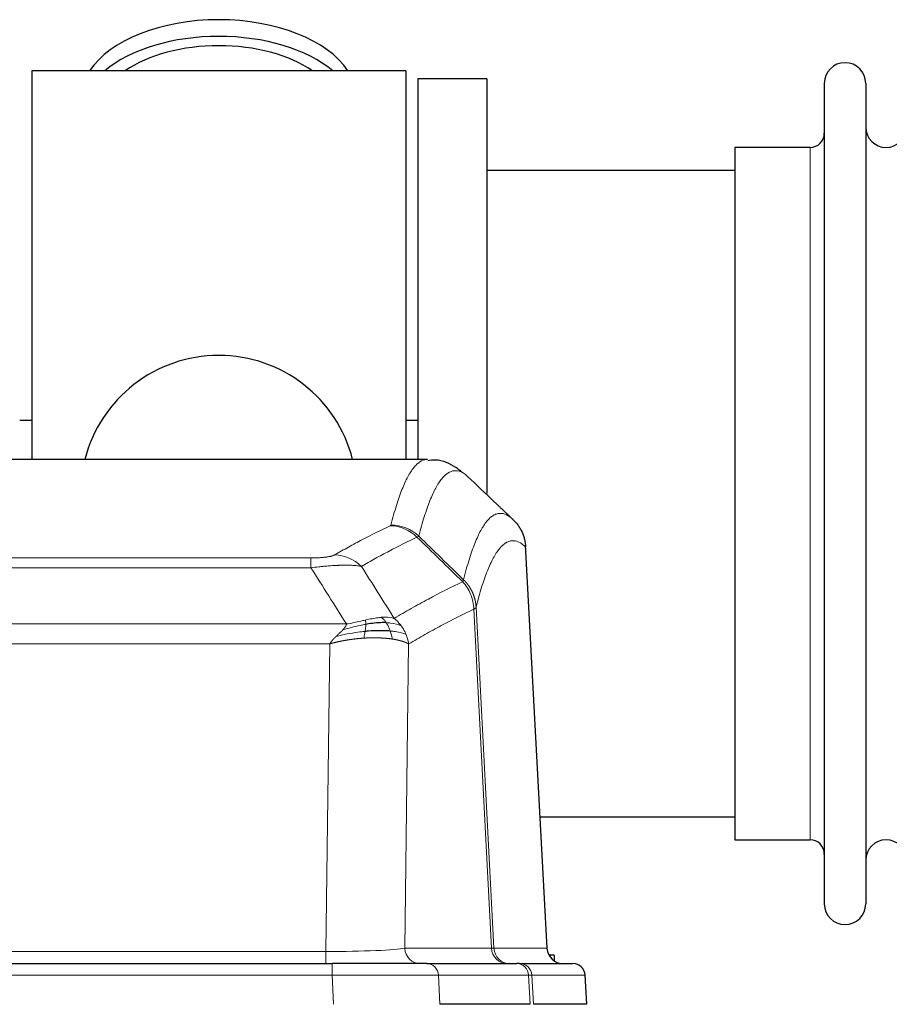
# Model space of a CAD drawing. Header units: inches. Extents: x 0 to 20790, y -12 to 14700.
# Tile 84 of 184: x 2766 to 2980, y 12095 to 12337. Entities that reach past the tile are written whole.
import ezdxf

# ---------------------------------------------------------------- set-up
doc = ezdxf.new("R2010")
doc.units = ezdxf.units.IN
doc.layers.add('1', color=7, linetype='Continuous', true_color=0xffffff)

msp = doc.modelspace()

# ---------------------------------------------------------------- linework, layer by layer
at = {"layer": '1', "color": 2, "linetype": 'Continuous', "lineweight": 25}
for p, q in [((2860.725, 12324.13), (2768.725, 12324.13)), ((2768.725, 12324.13), (2768.725, 12228.53)), ((2860.725, 12324.13), (2860.725, 12228.53)), ((2880.725, 12322.13), (2863.725, 12322.13)), ((2863.725, 12322.13), (2863.725, 12228.532)), ((2880.725, 12322.13), (2880.725, 12220.13)), ((2963.725, 12321.03), (2963.725, 12119.23)), ((2973.925, 12321.03), (2973.925, 12119.23)), ((2960.225, 12305.28), (2941.725, 12305.28)), ((2941.725, 12305.28), (2941.725, 12134.98)), ((2941.73, 12299.63), (2880.725, 12299.63)), ((2768.776, 12238.153), (2765.746, 12238.153)), ((2863.733, 12238.153), (2860.772, 12238.153)), ((2866.079, 12228.525), (2603.371, 12228.525)), ((2895.501, 12108.312), (2890.23, 12207.449)), ((2893.786, 12140.63), (2941.73, 12140.63)), ((2941.725, 12134.98), (2960.225, 12134.98)), ((2897.225, 12106.63), (2895.959, 12106.63)), ((2897.225, 12106.63), (2897.225, 12105.222)), ((2626.815, 12104.525), (2842.635, 12104.525)), ((2865.89, 12104.525), (2842.635, 12104.525)), ((2865.89, 12104.525), (2888.064, 12104.525)), ((2888.761, 12104.525), (2888.064, 12104.525)), ((2888.761, 12104.525), (2901.872, 12104.525)), ((2905.263, 12094.525), (2904.883, 12101.684)), ((2891.344, 12094.525), (2869.09, 12094.525)), ((2905.247, 12094.525), (2892.129, 12094.525))]:
    msp.add_line(p, q, dxfattribs=at)
at = {"layer": '1', "color": 110, "linetype": 'Continuous', "lineweight": 13}
for p, q in [((2960.225, 12305.28), (2960.225, 12134.98)), ((2895.488, 12108.315), (2890.241, 12207.011)), ((2632.053, 12204.318), (2837.396, 12204.318)), ((2837.396, 12201.901), (2837.396, 12204.318)), ((2837.396, 12201.901), (2632.053, 12201.901)), ((2881.841, 12108.315), (2877.489, 12191.707)), ((2878.046, 12192.184), (2882.422, 12108.315)), ((2623.322, 12188.071), (2846.128, 12188.071)), ((2842.015, 12183.173), (2627.435, 12183.173)), ((2841.046, 12107.489), (2842.015, 12183.173)), ((2861.447, 12183.162), (2860.489, 12108.315)), ((2628.403, 12107.489), (2841.046, 12107.489)), ((2841.046, 12104.525), (2841.046, 12107.489)), ((2860.489, 12108.315), (2881.841, 12108.315)), ((2882.422, 12108.315), (2895.488, 12108.315)), ((2842.635, 12104.525), (2842.635, 12101.682)), ((2842.635, 12101.682), (2626.815, 12101.682)), ((2842.928, 12094.525), (2842.635, 12101.682)), ((2868.797, 12101.682), (2869.09, 12094.525)), ((2890.971, 12101.682), (2868.797, 12101.682)), ((2891.344, 12094.525), (2890.971, 12101.682)), ((2904.866, 12101.682), (2891.755, 12101.682)), ((2891.755, 12101.682), (2892.129, 12094.525)), ((2905.247, 12094.525), (2904.866, 12101.682))]:
    msp.add_line(p, q, dxfattribs=at)
at = {"layer": '1', "color": 2, "linetype": 'Continuous', "lineweight": 25}
for centre, radius, start, end in [((2968.825, 12321.03), 5.1, 0, 180), ((2978.925, 12310.28), 5, 180, 0), ((2960.225, 12308.78), 3.5, 270, 0), ((2814.725, 12220.13), 34, 14.29875, 165.70125), ((2960.225, 12131.48), 3.5, 0, 90), ((2978.925, 12129.98), 5, 0, 180), ((2968.825, 12119.23), 5.1, 180, 0), ((2901.887, 12101.525), 3, 3.90603, 90)]:
    msp.add_arc(centre, radius, start, end, dxfattribs=at)
for centre, major_axis, ratio, start_param, end_param in [((2814.725, 12317.199), (34, 0), 0.5735764, 0.3633693, 2.7782723), ((2814.725, 12313.104), (34, 0), 0.5735764, 0.6009523, 2.5406894), ((2814.725, 12313.104), (-30, 0), 0.5735764, 4.712389, 5.5877152), ((2814.725, 12313.104), (-30, 0), 0.5735764, 3.8370627, 4.712389), ((2899.481, 12108.525), (0, -4), 0.9993908, 4.7647489, 6.2831853)]:
    msp.add_ellipse(centre, major_axis=major_axis, ratio=ratio, start_param=start_param, end_param=end_param, dxfattribs=at)
at = {"layer": '1', "color": 110, "linetype": 'Continuous', "lineweight": 13}
for centre, major_axis, ratio, start_param, end_param in [((2856.904, 12202.307), (-4.281, 9.037), 0.9659395, 5.0815715, 5.8272089), ((2857.092, 12202.468), (-9.695, 2.45), 0.9931439, 4.2008878, 4.9582972), ((2843.243, 12195.161), (4.97, -8.677), 0.9635717, 1.8622888, 2.6052468), ((2841.126, 12108.525), (20.002, 0.052), 0.0517476, 4.708281, 6.0295934), ((2864.365, 12108.525), (0, 4), 0.9702957, 1.6231562, 3.1415927), ((2885.717, 12108.525), (0, -4), 0.9702957, 4.7647489, 6.2831853), ((2862.396, 12108.525), (-20.038, 0.208), 0.001459, 2.8976729, 3.1068244), ((2886.414, 12108.525), (0, -4), 0.9993908, 4.7647489, 6.2831853), ((2865.89, 12101.525), (0, -3), 0.9702957, 1.6231562, 3.1415927), ((2888.064, 12101.525), (0, -3), 0.9702957, 1.6231562, 3.1415927), ((2888.761, 12101.525), (0, -3), 0.9993908, 1.6231562, 3.1415927), ((2901.872, 12101.525), (0, -3), 0.9993908, 1.6231562, 3.1415927), ((2842.584, 12101.525), (27.018, 0.123), 0.0058026, 0.2445567, 1.5688664), ((2864.743, 12101.525), (27.029, 0.156), 0.000812, 0.0348973, 0.2440487)]:
    msp.add_ellipse(centre, major_axis=major_axis, ratio=ratio, start_param=start_param, end_param=end_param, dxfattribs=at)
for points, knots in [([(2857.092, 12212.404), (2857.529, 12214.143), (2858.42, 12217.339), (2859.34, 12219.973), (2860.042, 12221.738), (2860.278, 12222.292), (2860.754, 12223.328), (2860.994, 12223.811), (2861.719, 12225.154), (2862.211, 12225.909), (2862.834, 12226.676), (2862.959, 12226.82), (2863.211, 12227.092), (2863.589, 12227.473), (2863.972, 12227.774), (2864.742, 12228.271), (2865.355, 12228.495), (2865.978, 12228.525), (2866.072, 12228.525)], [0, 0, 0, 0, 0.1619138, 0.3238276, 0.3238276, 0.4047846, 0.4047846, 0.4857415, 0.4857415, 0.6476553, 0.6476553, 0.6881337, 0.6881337, 0.7286122, 0.8095691, 0.8095691, 0.9714829, 1, 1, 1, 1]), ([(2875.933, 12224.378), (2875.375, 12224.891), (2874.273, 12225.634), (2872.664, 12225.906), (2871.62, 12225.524), (2870.848, 12225.026), (2870.465, 12224.724), (2870.086, 12224.343), (2869.835, 12224.072), (2869.709, 12223.927), (2869.085, 12223.16), (2868.593, 12222.406), (2867.867, 12221.063), (2867.627, 12220.581), (2867.15, 12219.545), (2866.914, 12218.992), (2866.211, 12217.229), (2865.289, 12214.596), (2864.398, 12211.402), (2863.959, 12209.665)], [0, 0, 0, 0, 0.125, 0.25, 0.375, 0.375, 0.4375, 0.46875, 0.46875, 0.5, 0.5, 0.625, 0.625, 0.6875, 0.6875, 0.75, 0.75, 0.875, 1, 1, 1, 1]), ([(2874.956, 12198.95), (2875.012, 12199.173), (2875.068, 12199.393), (2875.18, 12199.829), (2875.348, 12200.477), (2875.744, 12201.94), (2876.087, 12203.112), (2876.781, 12205.346), (2877.721, 12208.033), (2879.179, 12211.19), (2880.184, 12212.713), (2880.758, 12213.405), (2880.822, 12213.48), (2880.95, 12213.625), (2881.142, 12213.835), (2881.594, 12214.278), (2881.985, 12214.575), (2882.314, 12214.777), (2882.379, 12214.815), (2882.511, 12214.887), (2882.71, 12214.988), (2883.175, 12215.175), (2883.577, 12215.253), (2884.389, 12215.3), (2885.486, 12215.07), (2886.614, 12214.255), (2887.185, 12213.701)], [0, 0, 0, 0, 0.015625, 0.015625, 0.03125, 0.0625, 0.125, 0.125, 0.25, 0.375, 0.5, 0.5, 0.515625, 0.515625, 0.53125, 0.5625, 0.625, 0.625, 0.640625, 0.640625, 0.65625, 0.6875, 0.75, 0.75, 0.875, 1, 1, 1, 1]), ([(2843.243, 12205.067), (2844.377, 12205.72), (2845.512, 12206.358), (2847.785, 12207.608), (2848.922, 12208.22), (2852.338, 12210.014), (2854.619, 12211.155), (2856.904, 12212.242)], [0, 0, 0, 0, 0.25, 0.25, 0.5, 0.5, 1, 1, 1, 1]), ([(2857.092, 12212.404), (2857.085, 12212.376), (2857.066, 12212.349), (2857.004, 12212.295), (2856.96, 12212.269), (2856.904, 12212.242)], [0, 0, 0, 0, 0.5, 0.5, 1, 1, 1, 1]), ([(2863.501, 12209.425), (2861.212, 12208.337), (2858.928, 12207.194), (2855.509, 12205.398), (2854.37, 12204.786), (2852.095, 12203.534), (2850.958, 12202.895), (2849.823, 12202.242)], [0, 0, 0, 0, 0.5, 0.5, 0.75, 0.75, 1, 1, 1, 1]), ([(2890.241, 12207.011), (2889.671, 12207.556), (2888.546, 12208.356), (2887.452, 12208.573), (2886.643, 12208.518), (2886.241, 12208.435), (2885.777, 12208.244), (2885.58, 12208.142), (2885.448, 12208.069), (2885.382, 12208.03), (2885.055, 12207.825), (2884.664, 12207.525), (2884.214, 12207.079), (2884.022, 12206.867), (2883.895, 12206.722), (2883.831, 12206.647), (2883.258, 12205.951), (2882.257, 12204.423), (2880.803, 12201.262), (2879.396, 12197.232), (2878.49, 12193.964), (2878.046, 12192.184)], [0, 0, 0, 0, 0.125, 0.25, 0.25, 0.3125, 0.34375, 0.359375, 0.359375, 0.375, 0.375, 0.4375, 0.46875, 0.484375, 0.484375, 0.5, 0.5, 0.625, 0.75, 0.875, 1, 1, 1, 1]), ([(2843.243, 12205.067), (2843.222, 12205.055), (2843.2, 12205.043), (2843.154, 12205.019), (2843.13, 12205.007), (2843.054, 12204.971), (2843, 12204.948), (2842.882, 12204.901), (2842.819, 12204.878), (2842.682, 12204.832), (2842.609, 12204.81), (2842.451, 12204.765), (2842.367, 12204.743), (2842.232, 12204.711), (2842.185, 12204.7), (2842.089, 12204.679), (2842.039, 12204.668), (2841.885, 12204.637), (2841.777, 12204.617), (2841.55, 12204.578), (2841.43, 12204.559), (2841.24, 12204.532), (2841.143, 12204.519), (2841.042, 12204.506), (2840.974, 12204.498), (2840.939, 12204.494), (2840.765, 12204.473), (2840.62, 12204.458), (2840.173, 12204.416), (2839.857, 12204.392), (2839.437, 12204.369), (2839.351, 12204.364), (2839.178, 12204.356), (2839.091, 12204.352), (2838.83, 12204.341), (2838.654, 12204.336), (2838.299, 12204.327), (2838.12, 12204.323), (2837.76, 12204.319), (2837.579, 12204.318), (2837.396, 12204.318)], [0, 0, 0, 0, 0.03125, 0.03125, 0.0625, 0.0625, 0.125, 0.125, 0.1875, 0.1875, 0.25, 0.25, 0.3125, 0.3125, 0.34375, 0.34375, 0.375, 0.375, 0.4375, 0.4375, 0.5, 0.5, 0.53125, 0.546875, 0.546875, 0.5625, 0.5625, 0.625, 0.625, 0.75, 0.75, 0.78125, 0.78125, 0.8125, 0.8125, 0.875, 0.875, 0.9375, 0.9375, 1, 1, 1, 1]), ([(2849.823, 12202.242), (2849.525, 12202.298), (2849.199, 12202.346), (2848.486, 12202.425), (2848.1, 12202.457), (2847.471, 12202.492), (2847.199, 12202.504), (2846.914, 12202.513), (2846.799, 12202.516), (2846.741, 12202.518), (2846.565, 12202.521), (2846.447, 12202.523), (2845.844, 12202.53), (2845.335, 12202.526), (2844.663, 12202.51), (2844.527, 12202.506), (2844.32, 12202.499), (2844.25, 12202.496), (2844.111, 12202.491), (2844.04, 12202.488), (2843.688, 12202.474), (2843.401, 12202.46), (2842.525, 12202.411), (2841.921, 12202.369), (2841.217, 12202.31), (2841.138, 12202.304), (2840.981, 12202.29), (2840.901, 12202.283), (2840.664, 12202.262), (2840.504, 12202.247), (2840.024, 12202.202), (2839.702, 12202.169), (2838.727, 12202.065), (2838.066, 12201.987), (2837.396, 12201.901)], [0, 0, 0, 0, 0.125, 0.125, 0.25, 0.25, 0.3125, 0.328125, 0.328125, 0.34375, 0.34375, 0.375, 0.375, 0.5, 0.5, 0.53125, 0.53125, 0.546875, 0.546875, 0.5625, 0.5625, 0.625, 0.625, 0.75, 0.75, 0.765625, 0.765625, 0.78125, 0.78125, 0.8125, 0.8125, 0.875, 0.875, 1, 1, 1, 1]), ([(2857.89, 12189.448), (2859.288, 12190.282), (2860.688, 12191.095), (2863.49, 12192.68), (2864.893, 12193.453), (2869.106, 12195.707), (2871.922, 12197.128), (2874.744, 12198.467)], [0, 0, 0, 0, 0.25, 0.25, 0.5, 0.5, 1, 1, 1, 1]), ([(2874.956, 12198.95), (2874.935, 12198.902), (2874.92, 12198.825), (2874.862, 12198.652), (2874.819, 12198.556), (2874.744, 12198.467)], [0, 0, 0, 0, 0.5, 0.5, 1, 1, 1, 1]), ([(2874.744, 12198.467), (2875.153, 12198.023), (2875.526, 12197.537), (2876.184, 12196.5), (2876.469, 12195.948), (2876.941, 12194.795), (2877.127, 12194.195), (2877.39, 12192.966), (2877.468, 12192.338), (2877.489, 12191.707)], [0, 0, 0, 0, 0.25, 0.25, 0.5, 0.5, 0.75, 0.75, 1, 1, 1, 1]), ([(2874.956, 12198.95), (2874.969, 12198.938), (2874.994, 12198.913), (2875.032, 12198.876), (2875.07, 12198.838), (2875.108, 12198.8), (2875.147, 12198.761), (2875.185, 12198.722), (2875.224, 12198.682), (2875.262, 12198.641), (2875.301, 12198.6), (2875.34, 12198.559), (2875.379, 12198.517), (2875.418, 12198.474), (2875.457, 12198.431), (2875.496, 12198.387), (2875.535, 12198.343), (2875.574, 12198.298), (2875.613, 12198.253), (2875.652, 12198.207), (2875.692, 12198.16), (2875.731, 12198.113), (2875.77, 12198.065), (2875.809, 12198.017), (2875.848, 12197.968), (2875.888, 12197.918), (2875.927, 12197.868), (2875.966, 12197.818), (2876.005, 12197.766), (2876.044, 12197.714), (2876.083, 12197.662), (2876.122, 12197.609), (2876.161, 12197.555), (2876.199, 12197.501), (2876.238, 12197.446), (2876.276, 12197.39), (2876.315, 12197.334), (2876.353, 12197.277), (2876.391, 12197.219), (2876.429, 12197.161), (2876.467, 12197.102), (2876.505, 12197.043), (2876.542, 12196.983), (2876.579, 12196.922), (2876.616, 12196.861), (2876.653, 12196.799), (2876.69, 12196.736), (2876.726, 12196.672), (2876.763, 12196.608), (2876.799, 12196.544), (2876.834, 12196.479), (2876.87, 12196.413), (2876.905, 12196.346), (2876.94, 12196.279), (2876.974, 12196.211), (2877.009, 12196.142), (2877.043, 12196.073), (2877.076, 12196.003), (2877.11, 12195.932), (2877.145, 12195.856), (2877.182, 12195.774), (2877.22, 12195.687), (2877.258, 12195.6), (2877.294, 12195.512), (2877.33, 12195.424), (2877.365, 12195.335), (2877.399, 12195.246), (2877.433, 12195.157), (2877.465, 12195.068), (2877.497, 12194.978), (2877.528, 12194.888), (2877.558, 12194.798), (2877.587, 12194.707), (2877.616, 12194.616), (2877.643, 12194.525), (2877.67, 12194.433), (2877.695, 12194.342), (2877.72, 12194.25), (2877.744, 12194.158), (2877.767, 12194.065), (2877.79, 12193.973), (2877.811, 12193.88), (2877.832, 12193.787), (2877.851, 12193.694), (2877.87, 12193.6), (2877.888, 12193.507), (2877.905, 12193.413), (2877.921, 12193.319), (2877.936, 12193.225), (2877.951, 12193.131), (2877.964, 12193.037), (2877.977, 12192.943), (2877.989, 12192.848), (2877.999, 12192.753), (2878.009, 12192.659), (2878.018, 12192.564), (2878.027, 12192.469), (2878.034, 12192.374), (2878.04, 12192.279), (2878.044, 12192.216), (2878.046, 12192.184)], [0, 0, 0, 0, 0.0069372, 0.0139334, 0.0209887, 0.028103, 0.0352764, 0.0425088, 0.0498003, 0.0571509, 0.0645605, 0.0720292, 0.0795569, 0.0871437, 0.0947896, 0.1024945, 0.1102584, 0.1180815, 0.1259636, 0.1339048, 0.141905, 0.1499643, 0.1580827, 0.1662601, 0.1744966, 0.1827922, 0.1911468, 0.1995605, 0.2080333, 0.2165651, 0.225156, 0.233806, 0.2425151, 0.2512832, 0.2601104, 0.2689967, 0.277942, 0.2869465, 0.29601, 0.3051325, 0.3143142, 0.3235549, 0.3328547, 0.3422136, 0.3516315, 0.3611085, 0.3706446, 0.3802398, 0.3898941, 0.3996074, 0.4093798, 0.4192113, 0.4291019, 0.4390515, 0.4490602, 0.459128, 0.4692549, 0.4794409, 0.4896859, 0.4999901, 0.5124905, 0.524991, 0.5374914, 0.5499918, 0.5624922, 0.5749926, 0.587493, 0.5999934, 0.6124937, 0.6249941, 0.6374944, 0.6499948, 0.6624951, 0.6749954, 0.6874957, 0.699996, 0.7124963, 0.7249966, 0.7374968, 0.7499971, 0.7624973, 0.7749976, 0.7874978, 0.799998, 0.8124982, 0.8249984, 0.8374986, 0.8499988, 0.8624989, 0.8749991, 0.8874992, 0.8999993, 0.9124995, 0.9249996, 0.9374997, 0.9499998, 0.9624998, 0.9749999, 0.9875, 1, 1, 1, 1]), ([(2877.489, 12191.707), (2874.804, 12190.432), (2872.124, 12189.082), (2868.113, 12186.946), (2866.778, 12186.215), (2864.11, 12184.717), (2862.777, 12183.949), (2861.447, 12183.162)], [0, 0, 0, 0, 0.5, 0.5, 0.75, 0.75, 1, 1, 1, 1]), ([(2878.046, 12192.184), (2878.045, 12192.183), (2878.044, 12192.178), (2878.04, 12192.168), (2878.033, 12192.151), (2878.022, 12192.127), (2878.003, 12192.097), (2877.974, 12192.06), (2877.933, 12192.016), (2877.889, 12191.978), (2877.85, 12191.948), (2877.825, 12191.929), (2877.799, 12191.911), (2877.772, 12191.892), (2877.745, 12191.873), (2877.717, 12191.854), (2877.689, 12191.836), (2877.66, 12191.817), (2877.632, 12191.798), (2877.603, 12191.78), (2877.574, 12191.762), (2877.546, 12191.744), (2877.518, 12191.726), (2877.499, 12191.713), (2877.489, 12191.707)], [0, 0, 0, 0, 0.0092499, 0.0337179, 0.073404, 0.128308, 0.1984299, 0.2837694, 0.3843264, 0.5001005, 0.5424888, 0.5838484, 0.6241794, 0.6634821, 0.7017567, 0.7390032, 0.7752221, 0.8104134, 0.8445775, 0.8777146, 0.909825, 0.9409091, 0.9709673, 1, 1, 1, 1]), ([(2850.745, 12189.014), (2850.385, 12188.934), (2850.018, 12188.851), (2848.524, 12188.516), (2847.348, 12188.26), (2846.128, 12188.071)], [0, 0, 0, 0, 0.25, 0.25, 1, 1, 1, 1]), ([(2854.715, 12189.71), (2854.565, 12189.697), (2854.414, 12189.681), (2853.799, 12189.61), (2853.32, 12189.536), (2852.326, 12189.354), (2851.811, 12189.248), (2851.104, 12189.094), (2850.926, 12189.054), (2850.745, 12189.014)], [0, 0, 0, 0, 0.125, 0.125, 0.5, 0.5, 0.875, 0.875, 1, 1, 1, 1]), ([(2850.896, 12187.982), (2850.897, 12188.105), (2850.896, 12188.221), (2850.882, 12188.487), (2850.866, 12188.624), (2850.818, 12188.853), (2850.786, 12188.945), (2850.745, 12189.014)], [0, 0, 0, 0, 0.25, 0.25, 0.625, 0.625, 1, 1, 1, 1]), ([(2857.89, 12189.448), (2857.197, 12189.673), (2856.431, 12189.767), (2855.304, 12189.751), (2855.014, 12189.736), (2854.715, 12189.71)], [0, 0, 0, 0, 0.75, 0.75, 1, 1, 1, 1]), ([(2855.939, 12188.387), (2855.84, 12188.537), (2855.739, 12188.679), (2855.482, 12189.007), (2855.325, 12189.181), (2855.014, 12189.482), (2854.861, 12189.608), (2854.715, 12189.71)], [0, 0, 0, 0, 0.25, 0.25, 0.625, 0.625, 1, 1, 1, 1]), ([(2859.597, 12187.641), (2859.474, 12187.807), (2859.346, 12187.97), (2859.014, 12188.367), (2858.803, 12188.597), (2858.362, 12189.038), (2858.131, 12189.248), (2857.89, 12189.448)], [0, 0, 0, 0, 0.25, 0.25, 0.625, 0.625, 1, 1, 1, 1]), ([(2843.586, 12185.009), (2843.6, 12185.023), (2843.628, 12185.05), (2843.669, 12185.09), (2843.71, 12185.129), (2843.749, 12185.167), (2843.788, 12185.204), (2843.825, 12185.24), (2843.862, 12185.275), (2843.897, 12185.308), (2843.931, 12185.341), (2843.964, 12185.372), (2843.996, 12185.403), (2844.027, 12185.432), (2844.057, 12185.461), (2844.086, 12185.488), (2844.114, 12185.514), (2844.141, 12185.539), (2844.167, 12185.564), (2844.192, 12185.587), (2844.215, 12185.609), (2844.238, 12185.63), (2844.259, 12185.65), (2844.28, 12185.669), (2844.299, 12185.688), (2844.318, 12185.705), (2844.335, 12185.721), (2844.351, 12185.736), (2844.367, 12185.75), (2844.381, 12185.763), (2844.394, 12185.776), (2844.406, 12185.787), (2844.417, 12185.797), (2844.427, 12185.806), (2844.436, 12185.814), (2844.444, 12185.822), (2844.45, 12185.828), (2844.456, 12185.833), (2844.461, 12185.838), (2844.473, 12185.85), (2844.494, 12185.869), (2844.523, 12185.897), (2844.552, 12185.924), (2844.58, 12185.951), (2844.608, 12185.978), (2844.636, 12186.004), (2844.663, 12186.03), (2844.69, 12186.056), (2844.717, 12186.082), (2844.743, 12186.108), (2844.769, 12186.133), (2844.795, 12186.158), (2844.82, 12186.182), (2844.845, 12186.207), (2844.869, 12186.231), (2844.894, 12186.255), (2844.918, 12186.279), (2844.941, 12186.302), (2844.965, 12186.326), (2844.988, 12186.349), (2845.01, 12186.372), (2845.033, 12186.394), (2845.055, 12186.417), (2845.077, 12186.439), (2845.098, 12186.46), (2845.119, 12186.482), (2845.14, 12186.504), (2845.16, 12186.525), (2845.18, 12186.546), (2845.2, 12186.566), (2845.219, 12186.587), (2845.238, 12186.607), (2845.251, 12186.621), (2845.257, 12186.627)], [0, 0, 0, 0, 0.0247661, 0.0489206, 0.0724636, 0.0953949, 0.1177147, 0.1394229, 0.1605195, 0.1810045, 0.2008779, 0.2201398, 0.23879, 0.2568287, 0.2742558, 0.2910713, 0.3072753, 0.3228676, 0.3378484, 0.3522176, 0.3659752, 0.3791212, 0.3916556, 0.4035785, 0.4148897, 0.4255894, 0.4356775, 0.445154, 0.454019, 0.4622723, 0.4699141, 0.4769443, 0.4833629, 0.48917, 0.4943654, 0.4989493, 0.5029216, 0.5062824, 0.5090316, 0.5111692, 0.5284651, 0.5456049, 0.5625886, 0.5794163, 0.5960881, 0.612604, 0.6289642, 0.6451687, 0.6612176, 0.6771111, 0.6928491, 0.7084319, 0.7238594, 0.7391318, 0.7542492, 0.7692118, 0.7840195, 0.7986726, 0.8131712, 0.8275153, 0.8417051, 0.8557408, 0.8696224, 0.8833501, 0.8969241, 0.9103445, 0.9236114, 0.936725, 0.9496856, 0.9624932, 0.975148, 0.9876502, 1, 1, 1, 1]), ([(2845.257, 12186.627), (2845.265, 12186.636), (2845.281, 12186.653), (2845.304, 12186.679), (2845.328, 12186.704), (2845.351, 12186.73), (2845.373, 12186.755), (2845.396, 12186.78), (2845.418, 12186.806), (2845.439, 12186.831), (2845.46, 12186.855), (2845.481, 12186.88), (2845.502, 12186.905), (2845.522, 12186.929), (2845.542, 12186.954), (2845.562, 12186.978), (2845.581, 12187.002), (2845.6, 12187.026), (2845.619, 12187.05), (2845.637, 12187.073), (2845.655, 12187.097), (2845.673, 12187.12), (2845.69, 12187.144), (2845.707, 12187.167), (2845.724, 12187.19), (2845.74, 12187.213), (2845.756, 12187.236), (2845.772, 12187.259), (2845.787, 12187.281), (2845.802, 12187.304), (2845.817, 12187.326), (2845.831, 12187.348), (2845.846, 12187.371), (2845.859, 12187.393), (2845.873, 12187.414), (2845.886, 12187.436), (2845.898, 12187.458), (2845.911, 12187.479), (2845.923, 12187.501), (2845.934, 12187.522), (2845.946, 12187.543), (2845.957, 12187.564), (2845.968, 12187.585), (2845.978, 12187.606), (2845.988, 12187.627), (2845.998, 12187.647), (2846.007, 12187.668), (2846.016, 12187.688), (2846.025, 12187.708), (2846.033, 12187.728), (2846.041, 12187.748), (2846.049, 12187.768), (2846.056, 12187.788), (2846.063, 12187.808), (2846.07, 12187.827), (2846.077, 12187.847), (2846.083, 12187.866), (2846.088, 12187.885), (2846.094, 12187.904), (2846.099, 12187.923), (2846.104, 12187.942), (2846.108, 12187.961), (2846.112, 12187.98), (2846.116, 12187.998), (2846.119, 12188.016), (2846.122, 12188.035), (2846.125, 12188.053), (2846.127, 12188.065), (2846.128, 12188.071)], [0, 0, 0, 0, 0.0185022, 0.0368847, 0.0551481, 0.073293, 0.0913199, 0.1092294, 0.1270222, 0.1446988, 0.1622598, 0.1797059, 0.1970378, 0.2142561, 0.2313614, 0.2483544, 0.265236, 0.2820066, 0.2986672, 0.3152184, 0.331661, 0.3479958, 0.3642235, 0.380345, 0.3963611, 0.4122725, 0.4280803, 0.4437851, 0.459388, 0.4748898, 0.4902915, 0.5055939, 0.5207981, 0.535905, 0.5509156, 0.565831, 0.5806521, 0.5953801, 0.6100159, 0.6245607, 0.6390157, 0.6533819, 0.6676604, 0.6818526, 0.6959596, 0.7099825, 0.7239227, 0.7377815, 0.75156, 0.7652597, 0.7788818, 0.7924277, 0.8058989, 0.8192966, 0.8326224, 0.8458776, 0.8590638, 0.8721825, 0.8852351, 0.8982233, 0.9111485, 0.9240124, 0.9368166, 0.9495628, 0.9622525, 0.9748874, 0.9874694, 1, 1, 1, 1]), ([(2850.896, 12187.982), (2850.438, 12187.903), (2849.974, 12187.815), (2848.104, 12187.425), (2846.667, 12187.049), (2845.257, 12186.627)], [0, 0, 0, 0, 0.25, 0.25, 1, 1, 1, 1]), ([(2850.727, 12186.24), (2850.739, 12186.317), (2850.751, 12186.394), (2850.795, 12186.704), (2850.824, 12186.936), (2850.868, 12187.381), (2850.883, 12187.593), (2850.893, 12187.856), (2850.895, 12187.92), (2850.896, 12187.982)], [0, 0, 0, 0, 0.125, 0.125, 0.5, 0.5, 0.875, 0.875, 1, 1, 1, 1]), ([(2859.597, 12187.641), (2858.899, 12187.973), (2858.028, 12188.197), (2856.667, 12188.349), (2856.311, 12188.374), (2855.939, 12188.387)], [0, 0, 0, 0, 0.75, 0.75, 1, 1, 1, 1]), ([(2856.925, 12186.325), (2856.894, 12186.415), (2856.862, 12186.506), (2856.727, 12186.87), (2856.614, 12187.142), (2856.365, 12187.667), (2856.229, 12187.92), (2856.037, 12188.236), (2855.988, 12188.313), (2855.939, 12188.387)], [0, 0, 0, 0, 0.125, 0.125, 0.5, 0.5, 0.875, 0.875, 1, 1, 1, 1]), ([(2857.415, 12184.364), (2857.344, 12184.764), (2857.244, 12185.258), (2857.043, 12185.963), (2856.987, 12186.143), (2856.925, 12186.325)], [0, 0, 0, 0, 0.75, 0.75, 1, 1, 1, 1]), ([(2860.808, 12185.501), (2860.195, 12185.786), (2859.3, 12186.027), (2857.77, 12186.243), (2857.36, 12186.289), (2856.925, 12186.325)], [0, 0, 0, 0, 0.75, 0.75, 1, 1, 1, 1]), ([(2860.808, 12185.501), (2860.769, 12185.595), (2860.728, 12185.689), (2860.561, 12186.062), (2860.422, 12186.337), (2860.118, 12186.873), (2859.954, 12187.135), (2859.719, 12187.474), (2859.659, 12187.558), (2859.597, 12187.641)], [0, 0, 0, 0, 0.125, 0.125, 0.5, 0.5, 0.875, 0.875, 1, 1, 1, 1]), ([(2842.015, 12183.173), (2842.02, 12183.181), (2842.031, 12183.198), (2842.047, 12183.224), (2842.064, 12183.25), (2842.081, 12183.276), (2842.098, 12183.302), (2842.116, 12183.329), (2842.134, 12183.355), (2842.153, 12183.382), (2842.172, 12183.41), (2842.191, 12183.437), (2842.211, 12183.465), (2842.231, 12183.493), (2842.252, 12183.521), (2842.273, 12183.55), (2842.294, 12183.578), (2842.316, 12183.607), (2842.338, 12183.636), (2842.361, 12183.666), (2842.384, 12183.695), (2842.407, 12183.725), (2842.431, 12183.755), (2842.455, 12183.785), (2842.479, 12183.816), (2842.504, 12183.846), (2842.53, 12183.877), (2842.555, 12183.908), (2842.581, 12183.94), (2842.608, 12183.971), (2842.635, 12184.003), (2842.662, 12184.035), (2842.69, 12184.067), (2842.718, 12184.099), (2842.746, 12184.132), (2842.775, 12184.165), (2842.804, 12184.198), (2842.834, 12184.231), (2842.864, 12184.264), (2842.894, 12184.298), (2842.925, 12184.332), (2842.956, 12184.366), (2842.988, 12184.4), (2843.02, 12184.434), (2843.052, 12184.469), (2843.085, 12184.504), (2843.118, 12184.539), (2843.152, 12184.574), (2843.186, 12184.609), (2843.22, 12184.644), (2843.255, 12184.68), (2843.29, 12184.716), (2843.326, 12184.752), (2843.362, 12184.788), (2843.398, 12184.825), (2843.435, 12184.861), (2843.472, 12184.898), (2843.509, 12184.935), (2843.547, 12184.972), (2843.573, 12184.997), (2843.586, 12185.009)], [0, 0, 0, 0, 0.0121901, 0.0245516, 0.0370849, 0.0497905, 0.0626689, 0.0757204, 0.0889455, 0.1023447, 0.1159182, 0.1296666, 0.14359, 0.1576889, 0.1719636, 0.1864145, 0.2010418, 0.2158458, 0.2308268, 0.2459852, 0.261321, 0.2768347, 0.2925265, 0.3083966, 0.3244452, 0.3406727, 0.357079, 0.3736646, 0.3904296, 0.4073742, 0.4244986, 0.4418029, 0.4592875, 0.4769523, 0.4947976, 0.5128236, 0.5310305, 0.5494183, 0.5679872, 0.5867374, 0.605669, 0.6247822, 0.644077, 0.6635537, 0.6832123, 0.7030529, 0.7230758, 0.7432809, 0.7636685, 0.7842385, 0.8049912, 0.8259267, 0.8470449, 0.8683461, 0.8898303, 0.9114976, 0.9333482, 0.955382, 0.9775993, 1, 1, 1, 1]), ([(2850.412, 12184.589), (2850.391, 12184.588), (2850.347, 12184.585), (2850.282, 12184.581), (2850.217, 12184.576), (2850.152, 12184.572), (2850.087, 12184.567), (2850.022, 12184.563), (2849.957, 12184.558), (2849.892, 12184.553), (2849.827, 12184.548), (2849.762, 12184.543), (2849.696, 12184.537), (2849.631, 12184.532), (2849.566, 12184.527), (2849.501, 12184.521), (2849.436, 12184.516), (2849.37, 12184.51), (2849.305, 12184.504), (2849.24, 12184.498), (2849.175, 12184.492), (2849.109, 12184.486), (2849.044, 12184.479), (2848.979, 12184.473), (2848.914, 12184.467), (2848.849, 12184.46), (2848.783, 12184.453), (2848.718, 12184.447), (2848.653, 12184.44), (2848.588, 12184.433), (2848.522, 12184.426), (2848.457, 12184.418), (2848.392, 12184.411), (2848.327, 12184.404), (2848.262, 12184.396), (2848.196, 12184.389), (2848.131, 12184.381), (2848.066, 12184.373), (2848.001, 12184.365), (2847.936, 12184.357), (2847.871, 12184.349), (2847.806, 12184.341), (2847.741, 12184.332), (2847.676, 12184.324), (2847.611, 12184.315), (2847.546, 12184.307), (2847.481, 12184.298), (2847.416, 12184.289), (2847.351, 12184.28), (2847.286, 12184.271), (2847.221, 12184.262), (2847.156, 12184.253), (2847.091, 12184.244), (2847.027, 12184.234), (2846.962, 12184.225), (2846.897, 12184.215), (2846.832, 12184.205), (2846.768, 12184.195), (2846.703, 12184.186), (2846.639, 12184.176), (2846.574, 12184.165), (2846.509, 12184.155), (2846.445, 12184.145), (2846.381, 12184.134), (2846.316, 12184.124), (2846.252, 12184.113), (2846.187, 12184.103), (2846.123, 12184.092), (2846.059, 12184.081), (2845.995, 12184.07), (2845.931, 12184.059), (2845.867, 12184.048), (2845.803, 12184.036), (2845.739, 12184.025), (2845.675, 12184.013), (2845.611, 12184.002), (2845.547, 12183.99), (2845.483, 12183.978), (2845.419, 12183.967), (2845.356, 12183.955), (2845.292, 12183.943), (2845.228, 12183.93), (2845.165, 12183.918), (2845.101, 12183.906), (2845.038, 12183.893), (2844.975, 12183.881), (2844.911, 12183.868), (2844.848, 12183.855), (2844.785, 12183.843), (2844.722, 12183.83), (2844.659, 12183.817), (2844.596, 12183.804), (2844.533, 12183.791), (2844.47, 12183.777), (2844.407, 12183.764), (2844.344, 12183.75), (2844.282, 12183.737), (2844.219, 12183.723), (2844.156, 12183.709), (2844.094, 12183.696), (2844.032, 12183.682), (2843.969, 12183.668), (2843.907, 12183.654), (2843.845, 12183.639), (2843.783, 12183.625), (2843.721, 12183.611), (2843.659, 12183.596), (2843.597, 12183.582), (2843.535, 12183.567), (2843.473, 12183.552), (2843.411, 12183.538), (2843.35, 12183.523), (2843.288, 12183.508), (2843.227, 12183.493), (2843.165, 12183.477), (2843.104, 12183.462), (2843.043, 12183.447), (2842.982, 12183.431), (2842.921, 12183.416), (2842.86, 12183.4), (2842.799, 12183.385), (2842.738, 12183.369), (2842.677, 12183.353), (2842.617, 12183.337), (2842.556, 12183.321), (2842.496, 12183.305), (2842.435, 12183.288), (2842.375, 12183.272), (2842.315, 12183.256), (2842.254, 12183.239), (2842.194, 12183.223), (2842.134, 12183.206), (2842.075, 12183.189), (2842.035, 12183.178), (2842.015, 12183.173)], [0, 0, 0, 0, 0.0081592, 0.0163092, 0.0244501, 0.0325819, 0.0407045, 0.0488181, 0.0569225, 0.0650178, 0.0731041, 0.0811812, 0.0892493, 0.0973083, 0.1053581, 0.113399, 0.1214307, 0.1294534, 0.137467, 0.1454716, 0.1534671, 0.1614536, 0.169431, 0.1773994, 0.1853588, 0.1933091, 0.2012504, 0.2091827, 0.217106, 0.2250203, 0.2329256, 0.2408219, 0.2487092, 0.2565875, 0.2644568, 0.2723172, 0.2801686, 0.288011, 0.2958444, 0.303669, 0.3114845, 0.3192911, 0.3270888, 0.3348775, 0.3426574, 0.3504282, 0.3581902, 0.3659433, 0.3736874, 0.3814227, 0.389149, 0.3968665, 0.4045751, 0.4122748, 0.4199656, 0.4276476, 0.4353206, 0.4429849, 0.4506403, 0.4582868, 0.4659245, 0.4735534, 0.4811734, 0.4887846, 0.496387, 0.5039805, 0.5115653, 0.5191413, 0.5267084, 0.5342668, 0.5418164, 0.5493572, 0.5568893, 0.5644125, 0.5719271, 0.5794328, 0.5869298, 0.5944181, 0.6018976, 0.6093684, 0.6168305, 0.6242839, 0.6317285, 0.6391644, 0.6465917, 0.6540102, 0.6614201, 0.6688212, 0.6762137, 0.6835975, 0.6909727, 0.6983392, 0.705697, 0.7130462, 0.7203868, 0.7277187, 0.735042, 0.7423567, 0.7496628, 0.7569603, 0.7642491, 0.7715294, 0.7788011, 0.7860642, 0.7933187, 0.8005646, 0.807802, 0.8150309, 0.8222512, 0.8294629, 0.8366661, 0.8438608, 0.851047, 0.8582246, 0.8653938, 0.8725544, 0.8797065, 0.8868502, 0.8939854, 0.9011121, 0.9082303, 0.9153401, 0.9224414, 0.9295343, 0.9366187, 0.9436947, 0.9507623, 0.9578214, 0.9648722, 0.9719145, 0.9789485, 0.985974, 0.9929912, 1, 1, 1, 1]), ([(2850.727, 12186.24), (2850.149, 12186.186), (2849.561, 12186.12), (2847.187, 12185.808), (2845.358, 12185.461), (2843.586, 12185.009)], [0, 0, 0, 0, 0.25, 0.25, 1, 1, 1, 1]), ([(2850.412, 12184.589), (2850.446, 12184.752), (2850.485, 12184.937), (2850.567, 12185.34), (2850.61, 12185.557), (2850.677, 12185.931), (2850.703, 12186.085), (2850.727, 12186.24)], [0, 0, 0, 0, 0.375, 0.375, 0.75, 0.75, 1, 1, 1, 1]), ([(2857.415, 12184.364), (2857.4, 12184.366), (2857.371, 12184.37), (2857.327, 12184.376), (2857.282, 12184.383), (2857.238, 12184.389), (2857.194, 12184.395), (2857.149, 12184.401), (2857.104, 12184.407), (2857.059, 12184.413), (2857.014, 12184.419), (2856.969, 12184.425), (2856.924, 12184.431), (2856.879, 12184.436), (2856.834, 12184.442), (2856.788, 12184.448), (2856.743, 12184.453), (2856.697, 12184.458), (2856.651, 12184.464), (2856.606, 12184.469), (2856.56, 12184.474), (2856.514, 12184.479), (2856.468, 12184.484), (2856.421, 12184.489), (2856.375, 12184.494), (2856.329, 12184.499), (2856.283, 12184.504), (2856.236, 12184.508), (2856.19, 12184.513), (2856.143, 12184.518), (2856.096, 12184.522), (2856.049, 12184.527), (2856.003, 12184.531), (2855.956, 12184.535), (2855.909, 12184.539), (2855.862, 12184.543), (2855.815, 12184.548), (2855.767, 12184.552), (2855.72, 12184.555), (2855.673, 12184.559), (2855.625, 12184.563), (2855.578, 12184.567), (2855.53, 12184.571), (2855.483, 12184.574), (2855.435, 12184.578), (2855.387, 12184.581), (2855.34, 12184.584), (2855.292, 12184.588), (2855.244, 12184.591), (2855.196, 12184.594), (2855.148, 12184.597), (2855.1, 12184.6), (2855.052, 12184.603), (2855.004, 12184.606), (2854.956, 12184.609), (2854.908, 12184.612), (2854.859, 12184.614), (2854.811, 12184.617), (2854.763, 12184.62), (2854.714, 12184.622), (2854.666, 12184.625), (2854.618, 12184.627), (2854.569, 12184.629), (2854.521, 12184.631), (2854.472, 12184.634), (2854.423, 12184.636), (2854.375, 12184.638), (2854.326, 12184.64), (2854.277, 12184.641), (2854.229, 12184.643), (2854.18, 12184.645), (2854.131, 12184.647), (2854.082, 12184.648), (2854.033, 12184.65), (2853.985, 12184.651), (2853.936, 12184.653), (2853.887, 12184.654), (2853.838, 12184.655), (2853.789, 12184.657), (2853.74, 12184.658), (2853.691, 12184.659), (2853.642, 12184.66), (2853.593, 12184.661), (2853.544, 12184.662), (2853.495, 12184.663), (2853.446, 12184.663), (2853.397, 12184.664), (2853.347, 12184.665), (2853.298, 12184.665), (2853.249, 12184.666), (2853.2, 12184.666), (2853.151, 12184.667), (2853.102, 12184.667), (2853.053, 12184.667), (2853.003, 12184.667), (2852.954, 12184.668), (2852.905, 12184.668), (2852.856, 12184.668), (2852.807, 12184.668), (2852.757, 12184.667), (2852.708, 12184.667), (2852.659, 12184.667), (2852.61, 12184.667), (2852.561, 12184.666), (2852.512, 12184.666), (2852.462, 12184.665), (2852.413, 12184.665), (2852.364, 12184.664), (2852.315, 12184.663), (2852.266, 12184.663), (2852.217, 12184.662), (2852.168, 12184.661), (2852.118, 12184.66), (2852.069, 12184.659), (2852.02, 12184.658), (2851.971, 12184.657), (2851.922, 12184.656), (2851.873, 12184.654), (2851.824, 12184.653), (2851.775, 12184.652), (2851.726, 12184.65), (2851.677, 12184.649), (2851.628, 12184.647), (2851.579, 12184.645), (2851.53, 12184.644), (2851.481, 12184.642), (2851.432, 12184.64), (2851.384, 12184.638), (2851.335, 12184.637), (2851.286, 12184.635), (2851.237, 12184.633), (2851.188, 12184.63), (2851.14, 12184.628), (2851.091, 12184.626), (2851.042, 12184.624), (2850.994, 12184.621), (2850.945, 12184.619), (2850.896, 12184.617), (2850.848, 12184.614), (2850.799, 12184.612), (2850.751, 12184.609), (2850.702, 12184.606), (2850.654, 12184.604), (2850.606, 12184.601), (2850.557, 12184.598), (2850.509, 12184.595), (2850.461, 12184.592), (2850.428, 12184.59), (2850.412, 12184.589)], [0, 0, 0, 0, 0.0076941, 0.0153765, 0.0230472, 0.0307061, 0.0383534, 0.045989, 0.0536129, 0.061225, 0.0688255, 0.0764143, 0.0839914, 0.0915567, 0.0991104, 0.1066524, 0.1141827, 0.1217013, 0.1292082, 0.1367034, 0.1441869, 0.1516588, 0.1591189, 0.1665674, 0.1740041, 0.1814292, 0.1888426, 0.1962444, 0.2036344, 0.2110128, 0.2183794, 0.2257344, 0.2330778, 0.2404094, 0.2477294, 0.2550377, 0.2623343, 0.2696193, 0.2768926, 0.2841542, 0.2914041, 0.2986424, 0.305869, 0.313084, 0.3202872, 0.3274789, 0.3346588, 0.3418271, 0.3489838, 0.3561287, 0.3632621, 0.3703837, 0.3774937, 0.3845921, 0.3916788, 0.3987539, 0.4058173, 0.412869, 0.4199092, 0.4269376, 0.4339544, 0.4409596, 0.4479532, 0.454935, 0.4619053, 0.4688639, 0.4758109, 0.4827462, 0.4896699, 0.496582, 0.5034825, 0.5103713, 0.5172485, 0.524114, 0.5309679, 0.5378102, 0.5446409, 0.55146, 0.5582674, 0.5650632, 0.5718474, 0.57862, 0.5853809, 0.5921303, 0.598868, 0.6055941, 0.6123087, 0.6190116, 0.6257029, 0.6323825, 0.6390506, 0.6457071, 0.652352, 0.6589853, 0.665607, 0.672217, 0.6788155, 0.6854024, 0.6919777, 0.6985414, 0.7050935, 0.7116341, 0.718163, 0.7246804, 0.7311862, 0.7376804, 0.744163, 0.750634, 0.7570935, 0.7635413, 0.7699776, 0.7764024, 0.7828155, 0.7892171, 0.7956072, 0.8019856, 0.8083525, 0.8147079, 0.8210516, 0.8273839, 0.8337045, 0.8400136, 0.8463112, 0.8525972, 0.8588716, 0.8651345, 0.8713859, 0.8776257, 0.8838539, 0.8900706, 0.8962758, 0.9024695, 0.9086516, 0.9148221, 0.9209812, 0.9271287, 0.9332646, 0.9393891, 0.945502, 0.9516034, 0.9576933, 0.9637717, 0.9698385, 0.9758938, 0.9819376, 0.9879699, 0.9939907, 1, 1, 1, 1]), ([(2861.447, 12183.162), (2861.441, 12183.166), (2861.429, 12183.174), (2861.411, 12183.185), (2861.393, 12183.196), (2861.374, 12183.208), (2861.356, 12183.219), (2861.337, 12183.23), (2861.318, 12183.241), (2861.299, 12183.252), (2861.279, 12183.263), (2861.26, 12183.274), (2861.24, 12183.285), (2861.221, 12183.296), (2861.201, 12183.306), (2861.181, 12183.317), (2861.16, 12183.328), (2861.14, 12183.338), (2861.12, 12183.349), (2861.099, 12183.359), (2861.078, 12183.37), (2861.057, 12183.38), (2861.036, 12183.39), (2861.015, 12183.401), (2860.993, 12183.411), (2860.972, 12183.421), (2860.95, 12183.431), (2860.929, 12183.441), (2860.907, 12183.451), (2860.885, 12183.461), (2860.863, 12183.471), (2860.84, 12183.481), (2860.818, 12183.49), (2860.796, 12183.5), (2860.773, 12183.51), (2860.751, 12183.519), (2860.728, 12183.529), (2860.705, 12183.538), (2860.682, 12183.548), (2860.659, 12183.557), (2860.636, 12183.566), (2860.613, 12183.576), (2860.589, 12183.585), (2860.566, 12183.594), (2860.543, 12183.603), (2860.519, 12183.612), (2860.495, 12183.621), (2860.472, 12183.63), (2860.448, 12183.639), (2860.424, 12183.648), (2860.4, 12183.656), (2860.376, 12183.665), (2860.352, 12183.674), (2860.328, 12183.682), (2860.304, 12183.691), (2860.279, 12183.699), (2860.255, 12183.708), (2860.231, 12183.716), (2860.206, 12183.724), (2860.182, 12183.733), (2860.157, 12183.741), (2860.133, 12183.749), (2860.108, 12183.757), (2860.084, 12183.765), (2860.059, 12183.773), (2860.034, 12183.781), (2860.009, 12183.789), (2859.985, 12183.797), (2859.96, 12183.804), (2859.935, 12183.812), (2859.91, 12183.82), (2859.885, 12183.827), (2859.86, 12183.835), (2859.835, 12183.842), (2859.81, 12183.85), (2859.785, 12183.857), (2859.76, 12183.865), (2859.735, 12183.872), (2859.71, 12183.879), (2859.685, 12183.886), (2859.66, 12183.894), (2859.635, 12183.901), (2859.61, 12183.908), (2859.585, 12183.915), (2859.56, 12183.922), (2859.535, 12183.928), (2859.51, 12183.935), (2859.485, 12183.942), (2859.46, 12183.949), (2859.434, 12183.955), (2859.409, 12183.962), (2859.384, 12183.969), (2859.359, 12183.975), (2859.334, 12183.982), (2859.309, 12183.988), (2859.284, 12183.994), (2859.259, 12184.001), (2859.234, 12184.007), (2859.21, 12184.013), (2859.185, 12184.019), (2859.16, 12184.025), (2859.135, 12184.031), (2859.11, 12184.038), (2859.085, 12184.043), (2859.061, 12184.049), (2859.036, 12184.055), (2859.011, 12184.061), (2858.986, 12184.067), (2858.962, 12184.073), (2858.937, 12184.078), (2858.913, 12184.084), (2858.888, 12184.089), (2858.864, 12184.095), (2858.839, 12184.101), (2858.815, 12184.106), (2858.791, 12184.111), (2858.767, 12184.117), (2858.742, 12184.122), (2858.718, 12184.127), (2858.694, 12184.132), (2858.67, 12184.138), (2858.646, 12184.143), (2858.622, 12184.148), (2858.598, 12184.153), (2858.575, 12184.158), (2858.551, 12184.163), (2858.527, 12184.168), (2858.504, 12184.172), (2858.48, 12184.177), (2858.457, 12184.182), (2858.433, 12184.187), (2858.41, 12184.191), (2858.387, 12184.196), (2858.363, 12184.201), (2858.34, 12184.205), (2858.317, 12184.21), (2858.294, 12184.214), (2858.271, 12184.218), (2858.249, 12184.223), (2858.226, 12184.227), (2858.203, 12184.231), (2858.181, 12184.236), (2858.158, 12184.24), (2858.136, 12184.244), (2858.114, 12184.248), (2858.091, 12184.252), (2858.069, 12184.256), (2858.047, 12184.26), (2858.025, 12184.264), (2858.003, 12184.268), (2857.982, 12184.272), (2857.96, 12184.276), (2857.939, 12184.279), (2857.917, 12184.283), (2857.896, 12184.287), (2857.874, 12184.29), (2857.853, 12184.294), (2857.832, 12184.298), (2857.811, 12184.301), (2857.79, 12184.305), (2857.77, 12184.308), (2857.749, 12184.312), (2857.728, 12184.315), (2857.708, 12184.318), (2857.688, 12184.322), (2857.668, 12184.325), (2857.647, 12184.328), (2857.627, 12184.331), (2857.608, 12184.334), (2857.588, 12184.337), (2857.568, 12184.34), (2857.549, 12184.344), (2857.529, 12184.346), (2857.51, 12184.349), (2857.491, 12184.352), (2857.472, 12184.355), (2857.453, 12184.358), (2857.434, 12184.361), (2857.421, 12184.363), (2857.415, 12184.364)], [0, 0, 0, 0, 0.0080212, 0.0160154, 0.0239827, 0.0319231, 0.0398365, 0.0477229, 0.0555824, 0.0634149, 0.0712205, 0.0789992, 0.0867509, 0.0944756, 0.1021734, 0.1098443, 0.1174881, 0.1251051, 0.1326951, 0.1402581, 0.1477942, 0.1553034, 0.1627856, 0.1702408, 0.1776691, 0.1850704, 0.1924448, 0.1997923, 0.2071128, 0.2144063, 0.2216729, 0.2289126, 0.2361253, 0.243311, 0.2504698, 0.2576016, 0.2647065, 0.2717845, 0.2788355, 0.2858595, 0.2928566, 0.2998268, 0.30677, 0.3136862, 0.3205755, 0.3274379, 0.3342733, 0.3410817, 0.3478632, 0.3546178, 0.3613454, 0.3680461, 0.3747198, 0.3813665, 0.3879863, 0.3945792, 0.4011451, 0.4076841, 0.4141961, 0.4206811, 0.4271393, 0.4335704, 0.4399746, 0.4463519, 0.4527022, 0.4590256, 0.465322, 0.4715915, 0.477834, 0.4840496, 0.4902382, 0.4963999, 0.5025346, 0.5086424, 0.5147232, 0.5207771, 0.526804, 0.532804, 0.5387771, 0.5447232, 0.5506423, 0.5565345, 0.5623997, 0.568238, 0.5740494, 0.5798338, 0.5855912, 0.5913217, 0.5970253, 0.6027019, 0.6083515, 0.6139742, 0.61957, 0.6251388, 0.6306807, 0.6361956, 0.6416836, 0.6471446, 0.6525787, 0.6579858, 0.663366, 0.6687192, 0.6740455, 0.6793448, 0.6846172, 0.6898627, 0.6950812, 0.7002727, 0.7054373, 0.710575, 0.7156857, 0.7207694, 0.7258262, 0.7308561, 0.735859, 0.740835, 0.745784, 0.7507061, 0.7556012, 0.7604694, 0.7653107, 0.7701249, 0.7749123, 0.7796727, 0.7844061, 0.7891127, 0.7937922, 0.7984448, 0.8030705, 0.8076692, 0.812241, 0.8167858, 0.8213037, 0.8257947, 0.8302587, 0.8346957, 0.8391058, 0.843489, 0.8478452, 0.8521745, 0.8564768, 0.8607522, 0.8650006, 0.8692221, 0.8734166, 0.8775842, 0.8817249, 0.8858386, 0.8899254, 0.8939852, 0.8980181, 0.902024, 0.906003, 0.909955, 0.9138802, 0.9177783, 0.9216495, 0.9254938, 0.9293111, 0.9331015, 0.936865, 0.9406015, 0.944311, 0.9479937, 0.9516493, 0.9552781, 0.9588799, 0.9624547, 0.9660026, 0.9695236, 0.9730176, 0.9764847, 0.9799249, 0.9833381, 0.9867243, 0.9900837, 0.993416, 0.9967215, 1, 1, 1, 1]), ([(2861.447, 12183.162), (2861.362, 12183.759), (2861.22, 12184.352), (2860.957, 12185.122), (2860.886, 12185.312), (2860.808, 12185.501)], [0, 0, 0, 0, 0.75, 0.75, 1, 1, 1, 1])]:
    msp.add_open_spline(points, degree=3, knots=knots, dxfattribs=at)
at = {"layer": '1', "color": 2, "linetype": 'Continuous', "lineweight": 25}
for points, knots in [([(2874.524, 12225.382), (2874.091, 12225.818), (2872.447, 12227.084), (2869.323, 12228.615), (2866.782, 12228.324), (2866.137, 12228.204)], [0, 0, 0, 0, 0.2415131, 0.8152569, 1, 1, 1, 1]), ([(2887.185, 12213.701), (2887.412, 12213.487), (2887.628, 12213.261), (2888.038, 12212.789), (2888.232, 12212.544), (2888.596, 12212.034), (2888.766, 12211.771), (2889.081, 12211.228), (2889.225, 12210.949), (2889.486, 12210.378), (2889.603, 12210.085), (2889.809, 12209.491), (2889.898, 12209.189), (2890.121, 12208.27), (2890.211, 12207.642), (2890.241, 12207.011)], [0, 0, 0, 0, 0.125, 0.125, 0.25, 0.25, 0.375, 0.375, 0.5, 0.5, 0.625, 0.625, 0.75, 0.75, 1, 1, 1, 1]), ([(2856.925, 12186.325), (2856.707, 12186.343), (2856.484, 12186.358), (2855.566, 12186.41), (2854.824, 12186.427), (2853.26, 12186.408), (2852.436, 12186.373), (2851.302, 12186.29), (2851.016, 12186.266), (2850.727, 12186.24)], [0, 0, 0, 0, 0.125, 0.125, 0.5, 0.5, 0.875, 0.875, 1, 1, 1, 1]), ([(2855.939, 12188.387), (2855.753, 12188.394), (2855.564, 12188.398), (2854.792, 12188.4), (2854.182, 12188.374), (2852.913, 12188.271), (2852.253, 12188.193), (2851.352, 12188.057), (2851.124, 12188.021), (2850.896, 12187.982)], [0, 0, 0, 0, 0.125, 0.125, 0.5, 0.5, 0.875, 0.875, 1, 1, 1, 1])]:
    msp.add_open_spline(points, degree=3, knots=knots, dxfattribs=at)
for points, degree in [([(2882.675, 12217.982), (2880.429, 12220.114), (2878.181, 12222.246), (2875.933, 12224.378)], 3), ([(2887.184, 12213.704), (2882.675, 12217.982)], 1)]:
    msp.add_open_spline(points, degree=degree, dxfattribs=at)
at = {"layer": '1', "color": 110, "linetype": 'Continuous', "lineweight": 13}
for points in [[(2863.959, 12209.665), (2863.919, 12209.637), (2863.802, 12209.569), (2863.613, 12209.477), (2863.501, 12209.425)], [(2874.744, 12198.467), (2870.997, 12202.12), (2867.249, 12205.773), (2863.501, 12209.425)], [(2863.959, 12209.665), (2867.625, 12206.094), (2871.291, 12202.522), (2874.956, 12198.95)], [(2846.128, 12188.071), (2843.234, 12192.686), (2840.324, 12197.296), (2837.396, 12201.901)], [(2849.823, 12202.242), (2852.527, 12197.982), (2855.216, 12193.717), (2857.89, 12189.448)]]:
    msp.add_open_spline(points, degree=3, dxfattribs=at)

doc.saveas('drawing.dxf')
